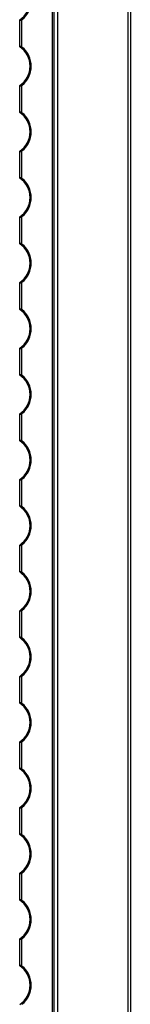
# Model space of a CAD drawing. Header units: millimetres. Extents: x -138 to 5612, y -1401 to 2631.
# Tile 84 of 120: x 4569 to 4616, y 1083 to 1508. Entities that reach past the tile are written whole.
import ezdxf

# ---------------------------------------------------------------- set-up
doc = ezdxf.new("R2010")
doc.units = ezdxf.units.MM

msp = doc.modelspace()

# ---------------------------------------------------------------- linework, layer by layer
at = {"color": 7, "linetype": 'Continuous', "lineweight": 25}
for p, q in [((4582.88, 568.05), (4582.88, 2605.55)), ((4583.59, 568.05), (4583.59, 2605.55)), ((4585.13, 568.05), (4585.13, 2605.55)), ((4585.16, 568.05), (4585.16, 2605.55)), ((4615.56, 567.5), (4615.56, 2606.2)), ((4616.46, 2606.2), (4616.46, 567.5)), ((4568.66, 1496.25), (4568.66, 1507.65)), ((4569.66, 1496.05), (4569.66, 1507.85)), ((4568.66, 1467.95), (4568.66, 1479.35)), ((4569.66, 1467.75), (4569.66, 1479.55)), ((4568.66, 1439.65), (4568.66, 1451.05)), ((4569.66, 1439.45), (4569.66, 1451.25)), ((4568.66, 1411.35), (4568.66, 1422.75)), ((4569.66, 1411.15), (4569.66, 1422.95)), ((4568.66, 1383.05), (4568.66, 1394.45)), ((4569.66, 1382.85), (4569.66, 1394.65)), ((4568.66, 1354.75), (4568.66, 1366.15)), ((4569.66, 1354.55), (4569.66, 1366.35)), ((4568.66, 1326.45), (4568.66, 1337.85)), ((4569.66, 1326.25), (4569.66, 1338.05)), ((4568.66, 1298.15), (4568.66, 1309.55)), ((4569.66, 1297.95), (4569.66, 1309.75)), ((4568.66, 1269.85), (4568.66, 1281.25)), ((4569.66, 1269.65), (4569.66, 1281.45)), ((4568.66, 1241.55), (4568.66, 1252.95)), ((4569.66, 1241.35), (4569.66, 1253.15)), ((4568.66, 1213.25), (4568.66, 1224.65)), ((4569.66, 1213.05), (4569.66, 1224.85)), ((4568.66, 1184.95), (4568.66, 1196.35)), ((4569.66, 1184.75), (4569.66, 1196.55)), ((4568.66, 1156.65), (4568.66, 1168.05)), ((4569.66, 1156.45), (4569.66, 1168.25)), ((4568.66, 1128.35), (4568.66, 1139.75)), ((4569.66, 1128.15), (4569.66, 1139.95)), ((4568.66, 1100.05), (4568.66, 1111.45)), ((4569.66, 1099.85), (4569.66, 1111.65))]:
    msp.add_line(p, q, dxfattribs=at)
for centre, radius, start, end in [((4563.16, 1516.1), 10, 303.367, 56.633), ((4563.16, 1516.1), 10.5, 308.2466, 51.7534), ((4563.16, 1487.8), 10, 303.367, 56.633), ((4563.16, 1487.8), 10.5, 308.2466, 51.7534), ((4563.16, 1459.5), 10, 303.367, 56.633), ((4563.16, 1459.5), 10.5, 308.2466, 51.7534), ((4563.16, 1431.2), 10, 303.367, 56.633), ((4563.16, 1431.2), 10.5, 308.2466, 51.7534), ((4563.16, 1402.9), 10, 303.367, 56.633), ((4563.16, 1402.9), 10.5, 308.2466, 51.7534), ((4563.16, 1374.6), 10, 303.367, 56.633), ((4563.16, 1374.6), 10.5, 308.2466, 51.7534), ((4563.16, 1346.3), 10, 303.367, 56.633), ((4563.16, 1346.3), 10.5, 308.2466, 51.7534), ((4563.16, 1318), 10, 303.367, 56.633), ((4563.16, 1318), 10.5, 308.2466, 51.7534), ((4563.16, 1289.7), 10, 303.367, 56.633), ((4563.16, 1289.7), 10.5, 308.2466, 51.7534), ((4563.16, 1261.4), 10, 303.367, 56.633), ((4563.16, 1261.4), 10.5, 308.2466, 51.7534), ((4563.16, 1233.1), 10, 303.367, 56.633), ((4563.16, 1233.1), 10.5, 308.2466, 51.7534), ((4563.16, 1204.8), 10, 303.367, 56.633), ((4563.16, 1204.8), 10.5, 308.2466, 51.7534), ((4563.16, 1176.5), 10, 303.367, 56.633), ((4563.16, 1176.5), 10.5, 308.2466, 51.7534), ((4563.16, 1148.2), 10, 303.367, 56.633), ((4563.16, 1148.2), 10.5, 308.2466, 51.7534), ((4563.16, 1119.9), 10, 303.367, 56.633), ((4563.16, 1119.9), 10.5, 308.2466, 51.7534), ((4563.16, 1091.6), 10, 303.367, 56.633), ((4563.16, 1091.6), 10.5, 308.2466, 51.7534)]:
    msp.add_arc(centre, radius, start, end, dxfattribs=at)
for points, knots in [([(4569.66, 1507.85), (4569.55, 1507.77), (4569.43, 1507.69), (4569.19, 1507.56), (4569.07, 1507.51), (4568.87, 1507.47), (4568.79, 1507.48), (4568.68, 1507.53), (4568.66, 1507.58), (4568.66, 1507.65)], [0, 0, 0, 0, 0.25, 0.25, 0.5, 0.5, 0.75, 0.75, 1, 1, 1, 1]), ([(4568.66, 1496.25), (4568.66, 1496.29), (4568.66, 1496.31), (4568.69, 1496.36), (4568.71, 1496.38), (4568.79, 1496.42), (4568.87, 1496.43), (4569.07, 1496.39), (4569.19, 1496.34), (4569.43, 1496.21), (4569.54, 1496.13), (4569.66, 1496.05)], [0, 0, 0, 0, 0.125, 0.125, 0.25, 0.25, 0.5, 0.5, 0.75, 0.75, 1, 1, 1, 1]), ([(4569.66, 1479.55), (4569.55, 1479.47), (4569.43, 1479.39), (4569.19, 1479.26), (4569.07, 1479.21), (4568.87, 1479.17), (4568.79, 1479.18), (4568.68, 1479.23), (4568.66, 1479.28), (4568.66, 1479.35)], [0, 0, 0, 0, 0.25, 0.25, 0.5, 0.5, 0.75, 0.75, 1, 1, 1, 1]), ([(4568.66, 1467.95), (4568.66, 1467.99), (4568.66, 1468.01), (4568.69, 1468.06), (4568.71, 1468.08), (4568.79, 1468.12), (4568.87, 1468.13), (4569.07, 1468.09), (4569.19, 1468.04), (4569.43, 1467.91), (4569.54, 1467.83), (4569.66, 1467.75)], [0, 0, 0, 0, 0.125, 0.125, 0.25, 0.25, 0.5, 0.5, 0.75, 0.75, 1, 1, 1, 1]), ([(4569.66, 1451.25), (4569.55, 1451.17), (4569.43, 1451.09), (4569.19, 1450.96), (4569.07, 1450.91), (4568.87, 1450.87), (4568.79, 1450.88), (4568.68, 1450.93), (4568.66, 1450.98), (4568.66, 1451.05)], [0, 0, 0, 0, 0.25, 0.25, 0.5, 0.5, 0.75, 0.75, 1, 1, 1, 1]), ([(4568.66, 1439.65), (4568.66, 1439.69), (4568.66, 1439.71), (4568.69, 1439.76), (4568.71, 1439.78), (4568.79, 1439.82), (4568.87, 1439.83), (4569.07, 1439.79), (4569.19, 1439.74), (4569.43, 1439.61), (4569.54, 1439.53), (4569.66, 1439.45)], [0, 0, 0, 0, 0.125, 0.125, 0.25, 0.25, 0.5, 0.5, 0.75, 0.75, 1, 1, 1, 1]), ([(4569.66, 1422.95), (4569.55, 1422.87), (4569.43, 1422.79), (4569.19, 1422.66), (4569.07, 1422.61), (4568.87, 1422.57), (4568.79, 1422.58), (4568.68, 1422.63), (4568.66, 1422.68), (4568.66, 1422.75)], [0, 0, 0, 0, 0.25, 0.25, 0.5, 0.5, 0.75, 0.75, 1, 1, 1, 1]), ([(4568.66, 1411.35), (4568.66, 1411.39), (4568.66, 1411.41), (4568.69, 1411.46), (4568.71, 1411.48), (4568.79, 1411.52), (4568.87, 1411.53), (4569.07, 1411.49), (4569.19, 1411.44), (4569.43, 1411.31), (4569.54, 1411.23), (4569.66, 1411.15)], [0, 0, 0, 0, 0.125, 0.125, 0.25, 0.25, 0.5, 0.5, 0.75, 0.75, 1, 1, 1, 1]), ([(4569.66, 1394.65), (4569.55, 1394.57), (4569.43, 1394.49), (4569.19, 1394.36), (4569.07, 1394.31), (4568.87, 1394.27), (4568.79, 1394.28), (4568.68, 1394.33), (4568.66, 1394.38), (4568.66, 1394.45)], [0, 0, 0, 0, 0.25, 0.25, 0.5, 0.5, 0.75, 0.75, 1, 1, 1, 1]), ([(4568.66, 1383.05), (4568.66, 1383.09), (4568.66, 1383.11), (4568.69, 1383.16), (4568.71, 1383.18), (4568.79, 1383.22), (4568.87, 1383.23), (4569.07, 1383.19), (4569.19, 1383.14), (4569.43, 1383.01), (4569.54, 1382.93), (4569.66, 1382.85)], [0, 0, 0, 0, 0.125, 0.125, 0.25, 0.25, 0.5, 0.5, 0.75, 0.75, 1, 1, 1, 1]), ([(4569.66, 1366.35), (4569.55, 1366.27), (4569.43, 1366.19), (4569.19, 1366.06), (4569.07, 1366.01), (4568.87, 1365.97), (4568.79, 1365.98), (4568.68, 1366.03), (4568.66, 1366.08), (4568.66, 1366.15)], [0, 0, 0, 0, 0.25, 0.25, 0.5, 0.5, 0.75, 0.75, 1, 1, 1, 1]), ([(4568.66, 1354.75), (4568.66, 1354.79), (4568.66, 1354.81), (4568.69, 1354.86), (4568.71, 1354.88), (4568.79, 1354.92), (4568.87, 1354.93), (4569.07, 1354.89), (4569.19, 1354.84), (4569.43, 1354.71), (4569.54, 1354.63), (4569.66, 1354.55)], [0, 0, 0, 0, 0.125, 0.125, 0.25, 0.25, 0.5, 0.5, 0.75, 0.75, 1, 1, 1, 1]), ([(4569.66, 1338.05), (4569.55, 1337.97), (4569.43, 1337.89), (4569.19, 1337.76), (4569.07, 1337.71), (4568.87, 1337.67), (4568.79, 1337.68), (4568.68, 1337.73), (4568.66, 1337.78), (4568.66, 1337.85)], [0, 0, 0, 0, 0.25, 0.25, 0.5, 0.5, 0.75, 0.75, 1, 1, 1, 1]), ([(4568.66, 1326.45), (4568.66, 1326.49), (4568.66, 1326.51), (4568.69, 1326.56), (4568.71, 1326.58), (4568.79, 1326.62), (4568.87, 1326.63), (4569.07, 1326.59), (4569.19, 1326.54), (4569.43, 1326.41), (4569.54, 1326.33), (4569.66, 1326.25)], [0, 0, 0, 0, 0.125, 0.125, 0.25, 0.25, 0.5, 0.5, 0.75, 0.75, 1, 1, 1, 1]), ([(4569.66, 1309.75), (4569.55, 1309.67), (4569.43, 1309.59), (4569.19, 1309.46), (4569.07, 1309.41), (4568.87, 1309.37), (4568.79, 1309.38), (4568.68, 1309.43), (4568.66, 1309.48), (4568.66, 1309.55)], [0, 0, 0, 0, 0.25, 0.25, 0.5, 0.5, 0.75, 0.75, 1, 1, 1, 1]), ([(4568.66, 1298.15), (4568.66, 1298.19), (4568.66, 1298.21), (4568.69, 1298.26), (4568.71, 1298.28), (4568.79, 1298.32), (4568.87, 1298.33), (4569.07, 1298.29), (4569.19, 1298.24), (4569.43, 1298.11), (4569.54, 1298.03), (4569.66, 1297.95)], [0, 0, 0, 0, 0.125, 0.125, 0.25, 0.25, 0.5, 0.5, 0.75, 0.75, 1, 1, 1, 1]), ([(4569.66, 1281.45), (4569.55, 1281.37), (4569.43, 1281.29), (4569.19, 1281.16), (4569.07, 1281.11), (4568.87, 1281.07), (4568.79, 1281.08), (4568.68, 1281.13), (4568.66, 1281.18), (4568.66, 1281.25)], [0, 0, 0, 0, 0.25, 0.25, 0.5, 0.5, 0.75, 0.75, 1, 1, 1, 1]), ([(4568.66, 1269.85), (4568.66, 1269.89), (4568.66, 1269.91), (4568.69, 1269.96), (4568.71, 1269.98), (4568.79, 1270.02), (4568.87, 1270.03), (4569.07, 1269.99), (4569.19, 1269.94), (4569.43, 1269.81), (4569.54, 1269.73), (4569.66, 1269.65)], [0, 0, 0, 0, 0.125, 0.125, 0.25, 0.25, 0.5, 0.5, 0.75, 0.75, 1, 1, 1, 1]), ([(4569.66, 1253.15), (4569.55, 1253.07), (4569.43, 1252.99), (4569.19, 1252.86), (4569.07, 1252.81), (4568.87, 1252.77), (4568.79, 1252.78), (4568.68, 1252.83), (4568.66, 1252.88), (4568.66, 1252.95)], [0, 0, 0, 0, 0.25, 0.25, 0.5, 0.5, 0.75, 0.75, 1, 1, 1, 1]), ([(4568.66, 1241.55), (4568.66, 1241.59), (4568.66, 1241.61), (4568.69, 1241.66), (4568.71, 1241.68), (4568.79, 1241.72), (4568.87, 1241.73), (4569.07, 1241.69), (4569.19, 1241.64), (4569.43, 1241.51), (4569.54, 1241.43), (4569.66, 1241.35)], [0, 0, 0, 0, 0.125, 0.125, 0.25, 0.25, 0.5, 0.5, 0.75, 0.75, 1, 1, 1, 1]), ([(4569.66, 1224.85), (4569.55, 1224.77), (4569.43, 1224.69), (4569.19, 1224.56), (4569.07, 1224.51), (4568.87, 1224.47), (4568.79, 1224.48), (4568.68, 1224.53), (4568.66, 1224.58), (4568.66, 1224.65)], [0, 0, 0, 0, 0.25, 0.25, 0.5, 0.5, 0.75, 0.75, 1, 1, 1, 1]), ([(4568.66, 1213.25), (4568.66, 1213.29), (4568.66, 1213.31), (4568.69, 1213.36), (4568.71, 1213.38), (4568.79, 1213.42), (4568.87, 1213.43), (4569.07, 1213.39), (4569.19, 1213.34), (4569.43, 1213.21), (4569.54, 1213.13), (4569.66, 1213.05)], [0, 0, 0, 0, 0.125, 0.125, 0.25, 0.25, 0.5, 0.5, 0.75, 0.75, 1, 1, 1, 1]), ([(4569.66, 1196.55), (4569.55, 1196.47), (4569.43, 1196.39), (4569.19, 1196.26), (4569.07, 1196.21), (4568.87, 1196.17), (4568.79, 1196.18), (4568.68, 1196.23), (4568.66, 1196.28), (4568.66, 1196.35)], [0, 0, 0, 0, 0.25, 0.25, 0.5, 0.5, 0.75, 0.75, 1, 1, 1, 1]), ([(4568.66, 1184.95), (4568.66, 1184.99), (4568.66, 1185.01), (4568.69, 1185.06), (4568.71, 1185.08), (4568.79, 1185.12), (4568.87, 1185.13), (4569.07, 1185.09), (4569.19, 1185.04), (4569.43, 1184.91), (4569.54, 1184.83), (4569.66, 1184.75)], [0, 0, 0, 0, 0.125, 0.125, 0.25, 0.25, 0.5, 0.5, 0.75, 0.75, 1, 1, 1, 1]), ([(4569.66, 1168.25), (4569.55, 1168.17), (4569.43, 1168.09), (4569.19, 1167.96), (4569.07, 1167.91), (4568.87, 1167.87), (4568.79, 1167.88), (4568.68, 1167.93), (4568.66, 1167.98), (4568.66, 1168.05)], [0, 0, 0, 0, 0.25, 0.25, 0.5, 0.5, 0.75, 0.75, 1, 1, 1, 1]), ([(4568.66, 1156.65), (4568.66, 1156.69), (4568.66, 1156.71), (4568.69, 1156.76), (4568.71, 1156.78), (4568.79, 1156.82), (4568.87, 1156.83), (4569.07, 1156.79), (4569.19, 1156.74), (4569.43, 1156.61), (4569.54, 1156.53), (4569.66, 1156.45)], [0, 0, 0, 0, 0.125, 0.125, 0.25, 0.25, 0.5, 0.5, 0.75, 0.75, 1, 1, 1, 1]), ([(4569.66, 1139.95), (4569.55, 1139.87), (4569.43, 1139.79), (4569.19, 1139.66), (4569.07, 1139.61), (4568.87, 1139.57), (4568.79, 1139.58), (4568.68, 1139.63), (4568.66, 1139.68), (4568.66, 1139.75)], [0, 0, 0, 0, 0.25, 0.25, 0.5, 0.5, 0.75, 0.75, 1, 1, 1, 1]), ([(4568.66, 1128.35), (4568.66, 1128.39), (4568.66, 1128.41), (4568.69, 1128.46), (4568.71, 1128.48), (4568.79, 1128.52), (4568.87, 1128.53), (4569.07, 1128.49), (4569.19, 1128.44), (4569.43, 1128.31), (4569.54, 1128.23), (4569.66, 1128.15)], [0, 0, 0, 0, 0.125, 0.125, 0.25, 0.25, 0.5, 0.5, 0.75, 0.75, 1, 1, 1, 1]), ([(4569.66, 1111.65), (4569.55, 1111.57), (4569.43, 1111.49), (4569.19, 1111.36), (4569.07, 1111.31), (4568.87, 1111.27), (4568.79, 1111.28), (4568.68, 1111.33), (4568.66, 1111.38), (4568.66, 1111.45)], [0, 0, 0, 0, 0.25, 0.25, 0.5, 0.5, 0.75, 0.75, 1, 1, 1, 1]), ([(4568.66, 1100.05), (4568.66, 1100.09), (4568.66, 1100.11), (4568.69, 1100.16), (4568.71, 1100.18), (4568.79, 1100.22), (4568.87, 1100.23), (4569.07, 1100.19), (4569.19, 1100.14), (4569.43, 1100.01), (4569.54, 1099.93), (4569.66, 1099.85)], [0, 0, 0, 0, 0.125, 0.125, 0.25, 0.25, 0.5, 0.5, 0.75, 0.75, 1, 1, 1, 1])]:
    msp.add_open_spline(points, degree=3, knots=knots, dxfattribs=at)
for points in [[(4568.66, 1507.65), (4568.66, 1507.68), (4568.66, 1507.71), (4568.66, 1507.75)], [(4568.66, 1496.15), (4568.66, 1496.19), (4568.66, 1496.22), (4568.66, 1496.25)], [(4568.66, 1479.35), (4568.66, 1479.38), (4568.66, 1479.41), (4568.66, 1479.45)], [(4568.66, 1467.85), (4568.66, 1467.89), (4568.66, 1467.92), (4568.66, 1467.95)], [(4568.66, 1451.05), (4568.66, 1451.08), (4568.66, 1451.11), (4568.66, 1451.15)], [(4568.66, 1439.55), (4568.66, 1439.59), (4568.66, 1439.62), (4568.66, 1439.65)], [(4568.66, 1422.75), (4568.66, 1422.78), (4568.66, 1422.81), (4568.66, 1422.85)], [(4568.66, 1411.25), (4568.66, 1411.29), (4568.66, 1411.32), (4568.66, 1411.35)], [(4568.66, 1394.45), (4568.66, 1394.48), (4568.66, 1394.51), (4568.66, 1394.55)], [(4568.66, 1382.95), (4568.66, 1382.99), (4568.66, 1383.02), (4568.66, 1383.05)], [(4568.66, 1366.15), (4568.66, 1366.18), (4568.66, 1366.21), (4568.66, 1366.25)], [(4568.66, 1354.65), (4568.66, 1354.69), (4568.66, 1354.72), (4568.66, 1354.75)], [(4568.66, 1337.85), (4568.66, 1337.88), (4568.66, 1337.91), (4568.66, 1337.95)], [(4568.66, 1326.35), (4568.66, 1326.39), (4568.66, 1326.42), (4568.66, 1326.45)], [(4568.66, 1309.55), (4568.66, 1309.58), (4568.66, 1309.61), (4568.66, 1309.65)], [(4568.66, 1298.05), (4568.66, 1298.09), (4568.66, 1298.12), (4568.66, 1298.15)], [(4568.66, 1281.25), (4568.66, 1281.28), (4568.66, 1281.31), (4568.66, 1281.35)], [(4568.66, 1269.75), (4568.66, 1269.79), (4568.66, 1269.82), (4568.66, 1269.85)], [(4568.66, 1252.95), (4568.66, 1252.98), (4568.66, 1253.01), (4568.66, 1253.05)], [(4568.66, 1241.45), (4568.66, 1241.49), (4568.66, 1241.52), (4568.66, 1241.55)], [(4568.66, 1224.65), (4568.66, 1224.68), (4568.66, 1224.71), (4568.66, 1224.75)], [(4568.66, 1213.15), (4568.66, 1213.19), (4568.66, 1213.22), (4568.66, 1213.25)], [(4568.66, 1196.35), (4568.66, 1196.38), (4568.66, 1196.41), (4568.66, 1196.45)], [(4568.66, 1184.85), (4568.66, 1184.89), (4568.66, 1184.92), (4568.66, 1184.95)], [(4568.66, 1168.05), (4568.66, 1168.08), (4568.66, 1168.11), (4568.66, 1168.15)], [(4568.66, 1156.55), (4568.66, 1156.59), (4568.66, 1156.62), (4568.66, 1156.65)], [(4568.66, 1139.75), (4568.66, 1139.78), (4568.66, 1139.81), (4568.66, 1139.85)], [(4568.66, 1128.25), (4568.66, 1128.29), (4568.66, 1128.32), (4568.66, 1128.35)], [(4568.66, 1111.45), (4568.66, 1111.48), (4568.66, 1111.51), (4568.66, 1111.55)], [(4568.66, 1099.95), (4568.66, 1099.99), (4568.66, 1100.02), (4568.66, 1100.05)]]:
    msp.add_open_spline(points, degree=3, dxfattribs=at)

doc.saveas('drawing.dxf')
